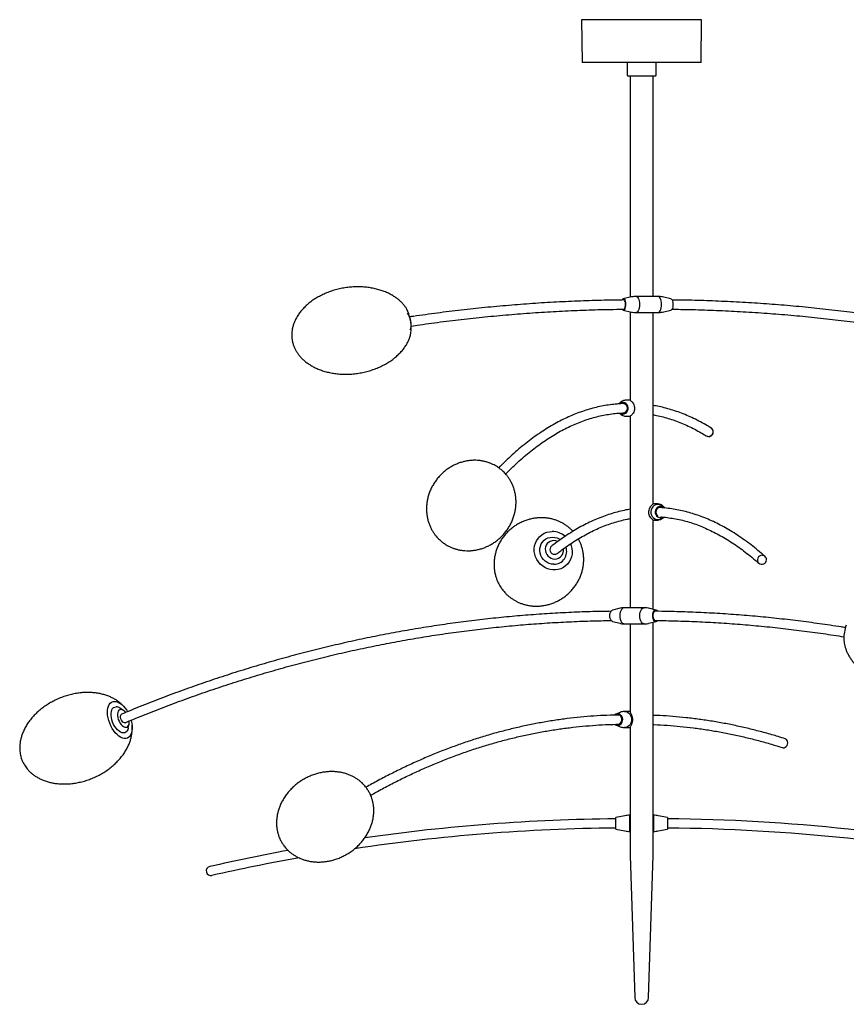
# Model space of a CAD drawing. Header units: millimetres. Extents: x 673 to 1803, y 1436 to 3567.
# Tile 2 of 3: x 673 to 1389, y 2713 to 3567. Entities that reach past the tile are written whole.
import ezdxf

# ---------------------------------------------------------------- set-up
doc = ezdxf.new("R2010")
doc.units = ezdxf.units.MM
doc.header["$LTSCALE"] = 20

msp = doc.modelspace()

# ---------------------------------------------------------------- linework, layer by layer
at = {"color": 7, "linetype": 'Continuous', "lineweight": 25}
for p, q in [((1160.11, 3566.9), (1160.43, 3530.1)), ((1212.11, 3566.9), (1160.11, 3566.9)), ((1264.11, 3566.9), (1212.11, 3566.9)), ((1263.79, 3530.1), (1264.11, 3566.9)), ((1212.11, 3529.9), (1160.63, 3529.9)), ((1200.11, 3529.9), (1199.61, 3529.4)), ((1199.61, 3529.4), (1199.61, 3518.9)), ((1263.59, 3529.9), (1212.11, 3529.9)), ((1224.61, 3529.4), (1224.11, 3529.9)), ((1224.61, 3518.9), (1224.61, 3529.4)), ((1199.61, 3518.9), (1200.61, 3517.9)), ((1223.61, 3517.9), (1224.61, 3518.9)), ((1212.11, 3517.9), (1200.61, 3517.9)), ((1202.11, 3517.9), (1202.11, 3326.2)), ((1223.61, 3517.9), (1212.11, 3517.9)), ((1222.11, 3326.9), (1222.11, 3517.9)), ((1203.41, 3326.48), (1196.17, 3324.88)), ((1226.3, 3326.9), (1207.23, 3326.9)), ((1237.35, 3324.88), (1230.11, 3326.48)), ((1196.17, 3314.92), (1203.41, 3313.32)), ((1202.11, 3313.61), (1202.11, 3236.81)), ((1230.11, 3313.32), (1237.35, 3314.92)), ((1207.23, 3312.9), (1226.3, 3312.9)), ((1222.11, 3146.79), (1222.11, 3312.9)), ((1202.11, 3236.9), (1198.76, 3236.9)), ((1192.98, 3234.3), (1192.4, 3233.62)), ((1192.86, 3225.65), (1192.98, 3225.5)), ((1198.76, 3222.9), (1202.11, 3222.9)), ((1202.11, 3223.01), (1202.11, 3056.9)), ((1225.46, 3146.9), (1222.11, 3146.9)), ((1232.03, 3143.38), (1231.24, 3144.3)), ((1222.11, 3055.47), (1222.11, 3133.02)), ((1222.11, 3132.9), (1225.46, 3132.9)), ((1193.44, 3056.45), (1186.97, 3054.85)), ((1214.42, 3056.9), (1197.19, 3056.9)), ((1224.64, 3054.85), (1218.16, 3056.45)), ((1186.97, 3044.95), (1193.44, 3043.35)), ((1197.19, 3042.9), (1214.42, 3042.9)), ((1202.11, 3042.9), (1202.11, 2966.5)), ((1218.16, 3043.35), (1224.64, 3044.95)), ((1222.11, 2841.9), (1222.11, 3044.33)), ((1224.23, 3045.7), (1224.49, 3045.72)), ((762.99, 2967.82), (759.92, 2969.81)), ((1193.38, 2966.1), (1189.84, 2964.59)), ((1202.11, 2966.9), (1197.33, 2966.9)), ((764.46, 2957.18), (764.47, 2957.19)), ((767.17, 2952.47), (767.91, 2956.04)), ((1189.84, 2955.21), (1193.38, 2953.7)), ((1197.33, 2952.9), (1202.11, 2952.9)), ((1202.11, 2953.3), (1202.11, 2841.9)), ((1197.67, 2876.51), (1189.61, 2874.9)), ((1189.61, 2864.9), (1189.61, 2874.9)), ((1202.11, 2876.9), (1201.59, 2876.9)), ((1201.59, 2876.9), (1201.59, 2862.9)), ((1222.63, 2876.9), (1222.11, 2876.9)), ((1222.63, 2862.9), (1222.63, 2876.9)), ((1234.61, 2874.9), (1226.55, 2876.51)), ((1234.61, 2874.9), (1234.61, 2864.9)), ((1189.61, 2864.9), (1197.67, 2863.29)), ((1201.59, 2862.9), (1202.11, 2862.9)), ((1222.11, 2862.9), (1222.63, 2862.9)), ((1226.55, 2863.29), (1234.61, 2864.9)), ((1202.11, 2841.9), (1206.11, 2718.9)), ((1218.11, 2718.9), (1222.11, 2841.9))]:
    msp.add_line(p, q, dxfattribs=at)
at = {"color": 7, "linetype": 'Continuous', "lineweight": 25, "flags": 128}
for points in [[(1196.37, 3314.9), (1196.94, 3315.09), (1197.47, 3315.63), (1197.91, 3316.49), (1198.25, 3317.6), (1198.44, 3318.88), (1198.48, 3320.24), (1198.36, 3321.58), (1198.1, 3322.78), (1197.7, 3323.78), (1197.21, 3324.49), (1196.66, 3324.85), (1196.08, 3324.85), (1195.53, 3324.49), (1195.08, 3323.85)], [(1196.37, 3324.1), (1195.85, 3323.91), (1195.71, 3323.8)], [(1196.37, 3315.7), (1196.63, 3315.75), (1197.14, 3316.12), (1197.58, 3316.82), (1197.91, 3317.8), (1198.1, 3318.97), (1198.14, 3320.21), (1198.02, 3321.44), (1197.76, 3322.52), (1197.37, 3323.37), (1196.89, 3323.91), (1196.37, 3324.1), (1196.37, 3324.1)], [(1207.23, 3326.9), (1207.89, 3326.73), (1208.51, 3326.21), (1209.07, 3325.37), (1209.54, 3324.27), (1209.89, 3322.94), (1210.11, 3321.46), (1210.19, 3319.9), (1210.11, 3318.34), (1209.89, 3316.86), (1209.54, 3315.54), (1209.07, 3314.43), (1208.51, 3313.59), (1207.89, 3313.08), (1207.23, 3312.9)], [(1226.3, 3312.9), (1226.95, 3313.08), (1227.58, 3313.59), (1228.14, 3314.43), (1228.61, 3315.54), (1228.96, 3316.86), (1229.18, 3318.34), (1229.25, 3319.9), (1229.18, 3321.46), (1228.96, 3322.94), (1228.61, 3324.27), (1228.14, 3325.37), (1227.58, 3326.21), (1226.95, 3326.73), (1226.3, 3326.9)], [(1237.35, 3324.88), (1237.44, 3324.85), (1238, 3324.49), (1238.49, 3323.78), (1238.88, 3322.78), (1239.14, 3321.58), (1239.26, 3320.24), (1239.22, 3318.88), (1239.03, 3317.6), (1238.7, 3316.49), (1238.25, 3315.63), (1237.72, 3315.09), (1237.35, 3314.92)], [(1011.31, 3291.64), (1011.78, 3293.33), (1012.14, 3295.33), (1012.34, 3297.51), (1012.39, 3299.84), (1012.27, 3302.26), (1012, 3304.71), (1011.57, 3307.16), (1011, 3309.53), (1010.31, 3311.8), (1009.49, 3313.89), (1008.58, 3315.78), (1007.59, 3317.42), (1007.22, 3317.94)], [(1008.87, 3312.1), (1008.95, 3312.03), (1009.68, 3311.18), (1010.36, 3310.05), (1010.96, 3308.69), (1011.44, 3307.15), (1011.8, 3305.5), (1012.02, 3303.81), (1012.08, 3302.16), (1011.98, 3300.62), (1011.73, 3299.25), (1011.34, 3298.12), (1011.1, 3297.66)], [(1195.66, 3224.9), (1196.97, 3225.09), (1198.17, 3225.63), (1199.19, 3226.49), (1199.95, 3227.6), (1200.39, 3228.88), (1200.48, 3230.24), (1200.21, 3231.58), (1199.61, 3232.78), (1198.71, 3233.78), (1197.59, 3234.49), (1196.32, 3234.85), (1195.01, 3234.85), (1193.74, 3234.49), (1192.62, 3233.78), (1192.53, 3233.71)], [(1193.23, 3225.58), (1194.36, 3225.09), (1195.66, 3224.9)], [(1231.24, 3144.3), (1231.12, 3144.44), (1229.99, 3145.42), (1228.66, 3146.11), (1227.22, 3146.47), (1225.73, 3146.47), (1224.29, 3146.11), (1222.97, 3145.42), (1221.83, 3144.44), (1220.95, 3143.21), (1220.36, 3141.8), (1220.1, 3140.29), (1220.19, 3138.75), (1220.61, 3137.28), (1221.35, 3135.95), (1222.37, 3134.84), (1223.61, 3133.99), (1225, 3133.47), (1226.48, 3133.29), (1226.48, 3133.29)], [(1232.17, 3143.23), (1231.61, 3143.78), (1230.49, 3144.49), (1229.22, 3144.85), (1227.9, 3144.85), (1226.64, 3144.49), (1225.51, 3143.78), (1224.62, 3142.78), (1224.01, 3141.58), (1223.74, 3140.24), (1223.83, 3138.88), (1224.27, 3137.6), (1225.03, 3136.49), (1226.05, 3135.63), (1227.26, 3135.09), (1228.56, 3134.9), (1228.56, 3134.9)], [(1230.55, 3143.56), (1229.76, 3143.91), (1228.56, 3144.1)], [(1228.56, 3134.9), (1229.86, 3135.09), (1230.7, 3135.42)], [(1150.48, 3112.27), (1151.12, 3110.53), (1151.68, 3108.14), (1151.9, 3105.71), (1151.76, 3103.29), (1151.28, 3100.94), (1150.46, 3098.7), (1149.32, 3096.62), (1147.88, 3094.75), (1146.18, 3093.13), (1144.25, 3091.79), (1142.14, 3090.75), (1139.88, 3090.05), (1137.52, 3089.7), (1135.13, 3089.7), (1132.74, 3090.05), (1130.4, 3090.75), (1128.18, 3091.79), (1126.11, 3093.13), (1124.24, 3094.75), (1122.61, 3096.62), (1121.25, 3098.7), (1120.2, 3100.94), (1119.47, 3103.29), (1119.08, 3105.71), (1119.04, 3108.14), (1119.35, 3110.53), (1120, 3112.83), (1120.98, 3115), (1122.28, 3116.97), (1123.85, 3118.73), (1125.67, 3120.21), (1127.69, 3121.4), (1129.89, 3122.27), (1132.2, 3122.8), (1134.58, 3122.98), (1134.58, 3122.98)], [(1136.07, 3094.56), (1134.05, 3094.73), (1132.07, 3095.26), (1130.19, 3096.13), (1128.48, 3097.31), (1126.97, 3098.76), (1125.72, 3100.44), (1124.77, 3102.29), (1124.15, 3104.27), (1123.86, 3106.32), (1123.93, 3108.36), (1124.35, 3110.34), (1125.11, 3112.2), (1126.18, 3113.88), (1127.53, 3115.33), (1129.13, 3116.5), (1130.91, 3117.37), (1132.84, 3117.9), (1134.84, 3118.08), (1136.86, 3117.9), (1138.84, 3117.37), (1140.72, 3116.5), (1141.63, 3115.93)], [(1139.38, 3114.37), (1139.29, 3114.41), (1137.7, 3114.92), (1136.05, 3115.1), (1134.42, 3114.92), (1132.89, 3114.41), (1131.5, 3113.57), (1130.34, 3112.46), (1129.44, 3111.1), (1128.85, 3109.58), (1128.6, 3107.95), (1128.68, 3106.28), (1129.11, 3104.64), (1129.86, 3103.12), (1130.9, 3101.77), (1132.18, 3100.65), (1133.65, 3099.81), (1135.24, 3099.3), (1136.89, 3099.12), (1136.89, 3099.12)], [(1186.97, 3044.95), (1186.6, 3045.09), (1185.88, 3045.63), (1185.28, 3046.49), (1184.83, 3047.6), (1184.56, 3048.88), (1184.51, 3050.24), (1184.67, 3051.58), (1185.03, 3052.78), (1185.56, 3053.78), (1186.23, 3054.49), (1186.97, 3054.85)], [(1197.19, 3056.9), (1196.29, 3056.73), (1195.44, 3056.21), (1194.68, 3055.37), (1194.05, 3054.27), (1193.57, 3052.94), (1193.27, 3051.46), (1193.17, 3049.9), (1193.27, 3048.34), (1193.57, 3046.86), (1194.05, 3045.54), (1194.68, 3044.43), (1195.44, 3043.59), (1196.29, 3043.08), (1197.19, 3042.9), (1197.19, 3042.9)], [(1214.42, 3042.9), (1213.53, 3043.08), (1212.68, 3043.59), (1211.92, 3044.43), (1211.28, 3045.54), (1210.8, 3046.86), (1210.51, 3048.34), (1210.41, 3049.9), (1210.51, 3051.46), (1210.8, 3052.94), (1211.28, 3054.27), (1211.92, 3055.37), (1212.68, 3056.21), (1213.53, 3056.73), (1214.42, 3056.9)], [(1226.03, 3053.8), (1225.38, 3054.49), (1224.62, 3054.85), (1223.84, 3054.85), (1223.09, 3054.49), (1222.42, 3053.78), (1221.89, 3052.78), (1221.53, 3051.58), (1221.37, 3050.24), (1221.43, 3048.88), (1221.69, 3047.6), (1222.14, 3046.49), (1222.74, 3045.63), (1223.46, 3045.09), (1224.23, 3044.9), (1224.23, 3044.9)], [(1225.13, 3053.8), (1224.59, 3054.05), (1223.88, 3054.05), (1223.19, 3053.69), (1222.6, 3052.98), (1222.15, 3052), (1221.89, 3050.84), (1221.83, 3049.59), (1221.99, 3048.37), (1222.35, 3047.28), (1222.88, 3046.43), (1223.52, 3045.89), (1224.23, 3045.7), (1224.23, 3045.7)], [(769.64, 2959.28), (769.72, 2958.99), (770.22, 2956.65), (770.5, 2954.38), (770.55, 2952.22), (770.37, 2950.22), (769.96, 2948.41), (769.34, 2946.85), (768.52, 2945.55), (767.51, 2944.55), (766.34, 2943.88), (765.02, 2943.53), (763.6, 2943.53), (762.1, 2943.88), (760.54, 2944.55), (758.97, 2945.55), (757.42, 2946.85), (755.92, 2948.41), (754.51, 2950.22), (753.2, 2952.22), (752.04, 2954.38), (751.04, 2956.65), (750.23, 2958.99), (749.63, 2961.33), (749.24, 2963.64), (749.07, 2965.86), (749.14, 2967.95), (749.43, 2969.86), (749.94, 2971.55), (750.67, 2972.99), (751.59, 2974.14), (752.68, 2974.98), (753.93, 2975.49), (755.3, 2975.66), (755.3, 2975.66)], [(755.3, 2975.66), (756.77, 2975.49), (758.3, 2974.98), (759.86, 2974.14), (761.43, 2972.99), (762.96, 2971.55), (764.42, 2969.86), (765.78, 2967.95), (766.54, 2966.73)], [(767.17, 2952.47), (767.13, 2952.28), (766.68, 2950.88), (766.01, 2949.74), (765.16, 2948.91), (764.14, 2948.39), (763, 2948.22), (761.75, 2948.39), (760.45, 2948.91), (759.13, 2949.74), (757.83, 2950.88), (756.59, 2952.28), (755.44, 2953.9), (754.43, 2955.69), (753.59, 2957.6), (752.93, 2959.57), (752.48, 2961.55), (752.25, 2963.46), (752.26, 2965.25), (752.49, 2966.87), (752.95, 2968.27), (753.61, 2969.41), (754.46, 2970.24), (755.48, 2970.75), (756.63, 2970.93), (756.63, 2970.93)], [(760.75, 2968.58), (759.82, 2968.41), (759.03, 2967.91), (758.41, 2967.11), (757.99, 2966.03), (757.78, 2964.73), (757.8, 2963.25), (758.04, 2961.68), (758.49, 2960.06), (759.13, 2958.49), (759.94, 2957.02), (760.89, 2955.71), (761.91, 2954.63), (762.99, 2953.83), (764.06, 2953.33), (765.08, 2953.16), (766, 2953.33), (766.79, 2953.83), (767.41, 2954.63), (767.83, 2955.71), (768.04, 2957.02), (768.03, 2958.49), (768.01, 2958.64)], [(764.45, 2957.18), (763.97, 2957.09), (763.25, 2957.25), (762.5, 2957.74), (761.78, 2958.51), (761.16, 2959.49), (760.7, 2960.59), (760.44, 2961.71), (760.39, 2962.76), (760.57, 2963.64), (760.96, 2964.28), (761.37, 2964.56)], [(1191.34, 2954.9), (1192.5, 2955.09), (1193.59, 2955.63), (1194.5, 2956.49), (1195.18, 2957.6), (1195.58, 2958.88), (1195.66, 2960.24), (1195.42, 2961.58), (1194.87, 2962.78), (1194.07, 2963.78), (1193.06, 2964.49), (1191.93, 2964.85), (1190.75, 2964.85), (1189.61, 2964.49), (1188.62, 2963.8)], [(1190.88, 2955.73), (1191.34, 2955.7), (1192.41, 2955.89), (1193.39, 2956.43), (1194.18, 2957.28), (1194.72, 2958.37), (1194.96, 2959.59), (1194.88, 2960.84), (1194.49, 2962), (1193.81, 2962.98), (1192.91, 2963.69), (1191.88, 2964.05), (1190.79, 2964.05), (1190.02, 2963.82)], [(1197.33, 2966.9), (1198.68, 2966.73), (1199.96, 2966.21), (1201.11, 2965.37), (1202.07, 2964.27), (1202.79, 2962.94), (1203.24, 2961.46), (1203.39, 2959.9), (1203.24, 2958.34), (1202.79, 2956.86), (1202.07, 2955.54), (1201.11, 2954.43), (1199.96, 2953.59), (1198.68, 2953.08), (1197.33, 2952.9)], [(1334.08, 2935.57), (1334.47, 2935.47), (1335.5, 2935.47), (1336.52, 2935.82), (1337.42, 2936.48), (1338.14, 2937.4), (1338.6, 2938.5), (1338.77, 2939.68), (1338.64, 2940.82), (1338.2, 2941.84), (1337.51, 2942.64), (1336.62, 2943.15), (1336.51, 2943.19)]]:
    msp.add_lwpolyline(points, dxfattribs=at)
at = {"color": 7, "linetype": 'Continuous', "lineweight": 25}
for centre, radius, start, end in [((1160.63, 3530.1), 0.2, 180.5, 270), ((1263.59, 3530.1), 0.2, 270, 359.5), ((1196.64, 3316.51), 1.64, 209.84627, 260.37712), ((1195.61, 3229.88), 4.17, 265.04486, 112.24162), ((1270.06, 3209.45), 4, 240.44736, 56.35881), ((1270.18, 3209.38), 4, 1.06221, 58.40366), ((1270.18, 3209.38), 4, 238.40366, 1.06221), ((1228.7, 3139.88), 4.22, 91.94532, 234.35516), ((1226.45, 3139.59), 6.3, 270.24889, 319.53117), ((1134.46, 3105.85), 17.13, 49.10176, 89.60305), ((1136.63, 3107.21), 4.02, 130.59582, 270.70259), ((1135.99, 3105.68), 11.13, 270.39516, 20.18313), ((1136.69, 3106.83), 3.64, 269.69622, 307.84129), ((1136.88, 3106.62), 7.5, 270.09021, 9.86994), ((1316.45, 3098.35), 4.03, 89.167, 225.55517), ((1316.53, 3098.75), 3.62, 48.72733, 90.39642), ((1316.27, 3098.48), 4, 0.0719, 48.57293), ((1316.27, 3098.48), 4, 228.57293, 0.0719), ((1224.07, 3047.13), 2.23, 274.17118, 319.76761), ((1416.3, 3030.85), 28.94, 157.94834, 182.49325), ((756.32, 2964.6), 6.33, 55.2751, 87.18408), ((760.01, 2962.66), 5.96, 35.1416, 82.85338), ((1191.38, 2958.86), 3.96, 234.08069, 269.43818), ((1206.11, 1219.9), 1654, 90.57158, 98.13465), ((1201.59, 2856.9), 20, 90, 101.30993), ((1222.63, 2856.9), 20, 78.69007, 90), ((1218.11, 1219.9), 1654, 78.55821, 89.42842), ((1206.11, 1219.9), 1646, 90.57436, 98.48802), ((1201.59, 2882.9), 20, 258.69007, 270), ((1222.63, 2882.9), 20, 270, 281.30993), ((1218.11, 1219.9), 1646, 78.55821, 89.42564), ((1206.11, 1219.9), 1654, 100.46295, 102.86551), ((1206.11, 1219.9), 1646, 100.17615, 102.86551), ((838.72, 2828.48), 4, 102.86551, 282.86551), ((1212.11, 2718.9), 6, 180, 0)]:
    msp.add_arc(centre, radius, start, end, dxfattribs=at)
for points, knots in [([(1007.25, 3317.9), (1006.67, 3318.65), (1005.45, 3320.2), (1003.32, 3322.37), (1000.88, 3324.49), (998.12, 3326.49), (995.07, 3328.34), (991.73, 3330.03), (988.12, 3331.52), (984.25, 3332.79), (980.15, 3333.82), (975.84, 3334.59), (971.37, 3335.07), (966.76, 3335.26), (962.07, 3335.14), (957.34, 3334.71), (952.61, 3333.97), (947.94, 3332.92), (943.38, 3331.57), (938.99, 3329.94), (934.79, 3328.05), (930.84, 3325.93), (927.17, 3323.59), (923.79, 3321.07), (920.73, 3318.39), (918.01, 3315.58), (915.63, 3312.66), (913.66, 3309.74), (912.08, 3306.88), (910.85, 3304.1), (909.92, 3301.33), (909.27, 3298.61), (908.93, 3296.13), (908.82, 3294), (908.84, 3291.78), (909.03, 3290.26), (909.15, 3289.31)], [0, 0, 0, 0, 0.021855, 0.045525, 0.070552, 0.096938, 0.124696, 0.153834, 0.184342, 0.216185, 0.249301, 0.283593, 0.318931, 0.355156, 0.392079, 0.429487, 0.467153, 0.504833, 0.542211, 0.579059, 0.615166, 0.650353, 0.684471, 0.717413, 0.749114, 0.77956, 0.808786, 0.836893, 0.861257, 0.884653, 0.907152, 0.92876, 0.949143, 0.964772, 0.977861, 1, 1, 1, 1]), ([(1196.97, 3323.8), (1191.2, 3323.73), (1178.54, 3323.57), (1158.97, 3322.94), (1138.26, 3321.99), (1117.57, 3320.72), (1096.9, 3319.13), (1076.25, 3317.23), (1055.63, 3315.01), (1035.03, 3312.48), (1020.18, 3310.44), (1012.19, 3309.25), (1011.05, 3309.08)], [0, 0, 0, 0, 0.092669, 0.203765, 0.314861, 0.425957, 0.537053, 0.648149, 0.759245, 0.870342, 0.981439, 1, 1, 1, 1]), ([(1207.23, 3326.87), (1206.63, 3326.87), (1205.34, 3326.86), (1204.08, 3326.61), (1203.41, 3326.47)], [0, 0, 0, 0, 0.467763, 1, 1, 1, 1]), ([(1230.12, 3326.45), (1229.85, 3326.52), (1228.79, 3326.78), (1227.5, 3326.92), (1226.49, 3326.88), (1226.29, 3326.87)], [0, 0, 0, 0, 0.216338, 0.849524, 1, 1, 1, 1]), ([(1708.19, 3234.61), (1704.74, 3235.91), (1694.76, 3239.65), (1678.16, 3245.62), (1658.38, 3252.43), (1638.51, 3258.92), (1618.57, 3265.12), (1598.54, 3271.01), (1578.45, 3276.59), (1558.29, 3281.87), (1538.06, 3286.84), (1517.77, 3291.5), (1497.43, 3295.85), (1477.03, 3299.89), (1456.59, 3303.62), (1436.1, 3307.04), (1415.57, 3310.14), (1395, 3312.93), (1374.4, 3315.41), (1353.77, 3317.57), (1333.12, 3319.42), (1312.44, 3320.95), (1291.75, 3322.18), (1271.05, 3323.07), (1253.27, 3323.61), (1242.39, 3323.72), (1238.43, 3323.77)], [0, 0, 0, 0, 0.022814, 0.066103, 0.109392, 0.15268, 0.195968, 0.239256, 0.282544, 0.325832, 0.369119, 0.412407, 0.455694, 0.498981, 0.542268, 0.585554, 0.628841, 0.672128, 0.715414, 0.7587, 0.801987, 0.845273, 0.888559, 0.931845, 0.975131, 1, 1, 1, 1]), ([(1012.3, 3301.17), (1014.82, 3301.54), (1024.16, 3302.93), (1040.35, 3305.1), (1060.89, 3307.56), (1081.46, 3309.7), (1102.05, 3311.53), (1122.67, 3313.04), (1143.3, 3314.24), (1163.94, 3315.11), (1181.66, 3315.64), (1192.49, 3315.74), (1196.44, 3315.78)], [0, 0, 0, 0, 0.0411807, 0.1530212, 0.2648625, 0.3767041, 0.4885459, 0.6003879, 0.71223, 0.8240723, 0.9359147, 1, 1, 1, 1]), ([(1238.29, 3315.78), (1243.43, 3315.71), (1255.46, 3315.55), (1274.37, 3314.94), (1295.01, 3313.99), (1315.64, 3312.72), (1336.25, 3311.13), (1356.84, 3309.23), (1377.4, 3307.02), (1397.94, 3304.49), (1418.44, 3301.64), (1438.9, 3298.49), (1459.32, 3295.02), (1479.69, 3291.24), (1500.02, 3287.14), (1520.29, 3282.74), (1540.5, 3278.03), (1560.66, 3273.01), (1580.75, 3267.68), (1600.77, 3262.04), (1620.71, 3256.1), (1640.58, 3249.86), (1660.37, 3243.31), (1680.08, 3236.46), (1695.06, 3231.01), (1703.47, 3227.84), (1705.36, 3227.13)], [0, 0, 0, 0, 0.032409, 0.075818, 0.119228, 0.162637, 0.206047, 0.249456, 0.292865, 0.336275, 0.379684, 0.423093, 0.466502, 0.509911, 0.55332, 0.596728, 0.640137, 0.683545, 0.726953, 0.770362, 0.813769, 0.857177, 0.900585, 0.943992, 0.987399, 1, 1, 1, 1]), ([(1203.41, 3313.35), (1203.68, 3313.28), (1204.73, 3313.02), (1206.03, 3312.88), (1207.03, 3312.92), (1207.23, 3312.93)], [0, 0, 0, 0, 0.214985, 0.849674, 1, 1, 1, 1]), ([(1226.3, 3312.93), (1226.9, 3312.93), (1228.19, 3312.94), (1229.45, 3313.2), (1230.12, 3313.34)], [0, 0, 0, 0, 0.466176, 1, 1, 1, 1]), ([(909.15, 3289.31), (909.33, 3288.32), (909.59, 3286.93), (910.19, 3284.91), (910.83, 3283.16), (911.78, 3281.08), (912.99, 3278.9), (914.5, 3276.66), (916.33, 3274.43), (918.46, 3272.23), (920.91, 3270.11), (923.66, 3268.11), (926.72, 3266.26), (930.05, 3264.57), (933.67, 3263.08), (937.54, 3261.81), (941.64, 3260.78), (945.94, 3260.01), (950.42, 3259.53), (955.02, 3259.34), (959.72, 3259.46), (964.45, 3259.89), (969.18, 3260.63), (973.85, 3261.68), (978.4, 3263.03), (982.8, 3264.66), (986.99, 3266.55), (990.94, 3268.67), (994.62, 3271.01), (998, 3273.53), (1001.05, 3276.21), (1003.78, 3279.02), (1006.16, 3281.94), (1008.13, 3284.86), (1009.7, 3287.73), (1010.74, 3289.98), (1011.18, 3291.34), (1011.31, 3291.74)], [0, 0, 0, 0, 0.022974, 0.032455, 0.048525, 0.06584, 0.085066, 0.105876, 0.128147, 0.1518, 0.17681, 0.203177, 0.230916, 0.260034, 0.29052, 0.322342, 0.355435, 0.389702, 0.425016, 0.461216, 0.498113, 0.535495, 0.573135, 0.610789, 0.648141, 0.684963, 0.721045, 0.756207, 0.790301, 0.82322, 0.8549, 0.885324, 0.91453, 0.942617, 0.966964, 0.990344, 1, 1, 1, 1]), ([(1198.8, 3236.89), (1198.77, 3236.9), (1198.23, 3236.95), (1197.16, 3236.77), (1195.68, 3236.33), (1194.37, 3235.59), (1193.46, 3234.88), (1193.07, 3234.37), (1192.99, 3234.26)], [0, 0, 0, 0, 0.010386, 0.251423, 0.487543, 0.71657, 0.937063, 1, 1, 1, 1]), ([(1202.15, 3236.81), (1202.15, 3236.8), (1202.13, 3236.76), (1202.42, 3236.58), (1203.01, 3236.16), (1203.98, 3235.29), (1205.05, 3233.76), (1205.78, 3231.83), (1206.01, 3229.7), (1205.68, 3227.56), (1204.85, 3225.68), (1203.79, 3224.31), (1202.83, 3223.48), (1202.18, 3223.09), (1202.19, 3223.03), (1202.2, 3223.01)], [0, 0, 0, 0, 0.0387624, 0.1025486, 0.1687629, 0.255845, 0.3432154, 0.424431, 0.5071303, 0.5923385, 0.6773429, 0.7595156, 0.8409927, 0.9308583, 1, 1, 1, 1]), ([(1194.08, 3233.76), (1192.95, 3233.7), (1189.82, 3233.48), (1184.69, 3232.94), (1178.68, 3231.98), (1172.68, 3230.71), (1166.68, 3229.12), (1160.69, 3227.21), (1154.7, 3224.99), (1148.72, 3222.45), (1142.75, 3219.59), (1136.79, 3216.42), (1130.84, 3212.93), (1124.91, 3209.13), (1118.99, 3205.01), (1113.09, 3200.58), (1107.2, 3195.83), (1101.34, 3190.77), (1095.5, 3185.39), (1091.14, 3181.19), (1088.74, 3178.7), (1088.26, 3178.21)], [0.0264505, 0.0264505, 0.0264505, 0.0264505, 0.0568671, 0.1110324, 0.1652244, 0.2194611, 0.2737581, 0.3281277, 0.3825787, 0.4371162, 0.4917416, 0.5464534, 0.6012473, 0.6561173, 0.7110559, 0.7660549, 0.821106, 0.8762009, 0.9313318, 0.9864917, 1, 1, 1, 1]), ([(1272.28, 3212.79), (1271.23, 3213.42), (1268.2, 3215.26), (1263.17, 3218.06), (1257.19, 3221.09), (1251.19, 3223.79), (1245.19, 3226.17), (1239.18, 3228.24), (1233.17, 3229.98), (1227.48, 3231.35), (1223.79, 3232), (1222.11, 3232.29)], [0, 0, 0, 0, 0.063453, 0.183553, 0.30352, 0.423312, 0.542919, 0.662332, 0.781552, 0.900586, 1, 1, 1, 1]), ([(1094.21, 3172.86), (1094.39, 3173.05), (1096.45, 3175.19), (1100.39, 3178.99), (1106.03, 3184.24), (1111.69, 3189.15), (1117.36, 3193.76), (1123.05, 3198.06), (1128.74, 3202.06), (1134.44, 3205.75), (1140.16, 3209.13), (1145.88, 3212.21), (1151.61, 3214.97), (1157.35, 3217.43), (1163.1, 3219.58), (1168.86, 3221.42), (1174.63, 3222.95), (1180.41, 3224.16), (1186.19, 3225.06), (1191.05, 3225.58), (1193.97, 3225.72), (1194.97, 3225.76), (1195.5, 3225.78), (1196.02, 3225.8), (1196.55, 3225.81)], [0, 0, 0, 0, 0.005471, 0.061183, 0.116908, 0.172652, 0.22842, 0.284219, 0.340057, 0.395943, 0.451885, 0.507894, 0.563979, 0.62015, 0.676413, 0.732774, 0.789235, 0.845794, 0.902445, 0.959174, 0.988521, 0.988521, 0.988521, 1.003996, 1.003996, 1.003996, 1.003996]), ([(1193, 3225.52), (1193.27, 3225.22), (1193.9, 3224.53), (1195.13, 3223.74), (1196.59, 3223.15), (1197.84, 3222.92), (1198.57, 3222.91), (1198.76, 3222.9)], [0, 0, 0, 0, 0.18232, 0.419307, 0.662556, 0.907961, 1, 1, 1, 1]), ([(1222.11, 3224.17), (1222.55, 3224.09), (1224.93, 3223.72), (1229.23, 3222.72), (1235.01, 3221.16), (1240.79, 3219.26), (1246.56, 3217.05), (1252.32, 3214.54), (1258.07, 3211.7), (1263.32, 3208.85), (1266.66, 3206.83), (1268.09, 3205.97)], [0, 0, 0, 0, 0.0288095, 0.1548563, 0.2807239, 0.4063864, 0.5318297, 0.6570506, 0.782055, 0.9068559, 1, 1, 1, 1]), ([(1090.91, 3176.13), (1090.04, 3176.85), (1088.83, 3177.84), (1086.91, 3179.14), (1085.21, 3180.17), (1083.11, 3181.27), (1080.8, 3182.27), (1078.29, 3183.15), (1075.61, 3183.87), (1072.78, 3184.4), (1069.82, 3184.72), (1066.76, 3184.79), (1063.63, 3184.62), (1060.44, 3184.18), (1057.22, 3183.46), (1054.01, 3182.46), (1050.82, 3181.18), (1047.7, 3179.61), (1044.68, 3177.75), (1041.77, 3175.62), (1039.03, 3173.23), (1036.46, 3170.59), (1034.11, 3167.72), (1032, 3164.65), (1030.16, 3161.39), (1028.6, 3157.98), (1027.35, 3154.45), (1026.42, 3150.82), (1025.84, 3147.26), (1025.59, 3143.82), (1025.62, 3140.55), (1025.92, 3137.33), (1026.49, 3134.2), (1027.29, 3131.16), (1028.34, 3128.26), (1029.6, 3125.52), (1031.03, 3122.98), (1032.52, 3120.76), (1033.94, 3118.95), (1035.34, 3117.38), (1036.63, 3116.07), (1037.55, 3115.25), (1037.93, 3114.91)], [0, 0, 0, 0, 0.026644, 0.037318, 0.055126, 0.073731, 0.093862, 0.115112, 0.137354, 0.160495, 0.184477, 0.209267, 0.234837, 0.261163, 0.288221, 0.31598, 0.344399, 0.373431, 0.403018, 0.433094, 0.463584, 0.494407, 0.525479, 0.556705, 0.587981, 0.619233, 0.650395, 0.681423, 0.712291, 0.739535, 0.766305, 0.792585, 0.818369, 0.843651, 0.868412, 0.892589, 0.915992, 0.937977, 0.956272, 0.970824, 0.987929, 1, 1, 1, 1]), ([(1037.93, 3114.91), (1038.8, 3114.2), (1040.02, 3113.2), (1041.94, 3111.91), (1043.63, 3110.88), (1045.74, 3109.78), (1048.04, 3108.78), (1050.55, 3107.89), (1053.23, 3107.17), (1056.06, 3106.64), (1059.02, 3106.33), (1062.08, 3106.25), (1065.22, 3106.43), (1068.41, 3106.87), (1071.62, 3107.59), (1074.84, 3108.59), (1078.02, 3109.87), (1081.14, 3111.44), (1084.17, 3113.3), (1087.07, 3115.42), (1089.82, 3117.82), (1092.38, 3120.46), (1094.73, 3123.32), (1096.84, 3126.4), (1098.68, 3129.66), (1100.24, 3133.07), (1101.49, 3136.6), (1102.42, 3140.23), (1103, 3143.79), (1103.25, 3147.22), (1103.22, 3150.5), (1102.92, 3153.72), (1102.36, 3156.85), (1101.55, 3159.88), (1100.51, 3162.79), (1099.25, 3165.53), (1097.82, 3168.07), (1096.32, 3170.28), (1094.9, 3172.1), (1093.51, 3173.67), (1092.21, 3174.98), (1091.29, 3175.8), (1090.91, 3176.13)], [0, 0, 0, 0, 0.026644, 0.037318, 0.055126, 0.073731, 0.093862, 0.115112, 0.137354, 0.160495, 0.184477, 0.209267, 0.234837, 0.261163, 0.288221, 0.31598, 0.344399, 0.373431, 0.403018, 0.433094, 0.463584, 0.494407, 0.525479, 0.556705, 0.587981, 0.619233, 0.650395, 0.681423, 0.712291, 0.739535, 0.766305, 0.792585, 0.818369, 0.843651, 0.868412, 0.892589, 0.915992, 0.937977, 0.956272, 0.970824, 0.987929, 1, 1, 1, 1]), ([(1221.99, 3133.02), (1221.99, 3133.06), (1221.99, 3133.13), (1221.11, 3133.69), (1220, 3134.8), (1218.99, 3136.42), (1218.35, 3138.4), (1218.24, 3140.55), (1218.69, 3142.66), (1219.59, 3144.44), (1220.66, 3145.7), (1221.56, 3146.44), (1222.11, 3146.74), (1222.04, 3146.78), (1222.01, 3146.79)], [0, 0, 0, 0, 0.0893796, 0.1894642, 0.2745304, 0.3597936, 0.440877, 0.5242648, 0.609739, 0.6943625, 0.7760059, 0.8583639, 0.9513489, 1, 1, 1, 1]), ([(1231.23, 3144.28), (1230.96, 3144.58), (1230.33, 3145.27), (1229.09, 3146.06), (1227.63, 3146.65), (1226.39, 3146.88), (1225.66, 3146.9), (1225.46, 3146.9)], [0, 0, 0, 0, 0.1823196, 0.4193073, 0.6625559, 0.9079613, 1, 1, 1, 1]), ([(1318.92, 3101.48), (1317.89, 3102.38), (1314.91, 3104.98), (1309.95, 3109.06), (1304.05, 3113.6), (1298.12, 3117.83), (1292.18, 3121.75), (1286.22, 3125.35), (1280.25, 3128.63), (1274.26, 3131.59), (1268.27, 3134.24), (1262.26, 3136.56), (1256.25, 3138.57), (1250.24, 3140.26), (1244.22, 3141.64), (1238.2, 3142.68), (1232.43, 3143.41), (1228.66, 3143.64), (1226.9, 3143.74)], [0, 0, 0, 0, 0.0344, 0.099813, 0.165192, 0.230523, 0.295795, 0.360999, 0.426123, 0.49116, 0.556101, 0.62094, 0.685675, 0.750304, 0.814835, 0.879274, 0.943637, 1, 1, 1, 1]), ([(1152.48, 3123.11), (1152.33, 3123.28), (1151.89, 3123.81), (1150.85, 3124.82), (1149.38, 3126.18), (1147.49, 3127.68), (1145.4, 3129.13), (1143.09, 3130.5), (1140.58, 3131.73), (1137.89, 3132.81), (1135.04, 3133.69), (1132.05, 3134.36), (1128.94, 3134.79), (1125.74, 3134.97), (1122.47, 3134.89), (1119.16, 3134.52), (1115.83, 3133.87), (1112.51, 3132.93), (1109.25, 3131.7), (1106.05, 3130.18), (1102.97, 3128.37), (1100.02, 3126.28), (1097.24, 3123.93), (1094.67, 3121.33), (1092.32, 3118.5), (1090.22, 3115.46), (1088.4, 3112.24), (1086.93, 3108.98), (1085.79, 3105.73), (1084.97, 3102.54), (1084.42, 3099.33), (1084.14, 3096.12), (1084.14, 3092.93), (1084.41, 3089.8), (1084.93, 3086.74), (1085.68, 3083.81), (1086.64, 3081.05), (1087.7, 3078.64), (1088.76, 3076.62), (1090.05, 3074.48), (1091.73, 3072.11), (1093.52, 3070.04), (1095.18, 3068.36), (1096.66, 3067), (1098.54, 3065.5), (1100.64, 3064.05), (1102.95, 3062.69), (1105.46, 3061.45), (1108.15, 3060.38), (1111, 3059.49), (1113.99, 3058.83), (1117.1, 3058.39), (1120.3, 3058.21), (1123.57, 3058.3), (1126.88, 3058.66), (1130.21, 3059.31), (1133.52, 3060.25), (1136.79, 3061.48), (1139.98, 3063.01), (1143.07, 3064.82), (1146.02, 3066.91), (1148.79, 3069.26), (1151.37, 3071.86), (1153.72, 3074.69), (1155.82, 3077.72), (1157.64, 3080.94), (1159.11, 3084.2), (1160.25, 3087.45), (1161.07, 3090.64), (1161.62, 3093.85), (1161.89, 3097.07), (1161.9, 3100.25), (1161.63, 3103.39), (1161.11, 3106.44), (1160.36, 3109.38), (1159.39, 3112.13), (1158.35, 3114.53), (1157.57, 3115.97), (1157.23, 3116.6)], [0, 0, 0, 0, 0.002886, 0.008577, 0.018069, 0.02797, 0.038662, 0.049924, 0.06168, 0.073875, 0.086474, 0.099452, 0.112792, 0.126478, 0.140497, 0.154832, 0.169464, 0.184371, 0.19953, 0.214911, 0.230483, 0.246214, 0.262069, 0.27801, 0.293998, 0.310004, 0.326006, 0.341989, 0.356276, 0.370374, 0.384271, 0.397963, 0.411442, 0.424702, 0.437724, 0.450463, 0.462786, 0.474248, 0.483417, 0.491285, 0.505384, 0.519664, 0.525355, 0.534847, 0.544748, 0.55544, 0.566702, 0.578458, 0.590653, 0.603252, 0.61623, 0.62957, 0.643256, 0.657275, 0.67161, 0.686242, 0.701149, 0.716308, 0.731688, 0.747261, 0.762992, 0.778847, 0.794788, 0.810776, 0.826782, 0.842784, 0.858767, 0.873054, 0.887151, 0.901049, 0.914741, 0.92822, 0.941479, 0.954502, 0.967241, 0.979564, 0.991026, 1, 1, 1, 1]), ([(1202.11, 3142.28), (1201.39, 3142.16), (1198.66, 3141.74), (1193.93, 3140.69), (1187.93, 3139.12), (1181.94, 3137.21), (1175.95, 3134.99), (1169.97, 3132.45), (1164, 3129.59), (1158.04, 3126.42), (1152.09, 3122.93), (1146.16, 3119.13), (1140.34, 3115.08), (1136.3, 3112.05), (1134.22, 3110.43), (1134.01, 3110.26)], [0, 0, 0, 0, 0.031531, 0.118497, 0.20556, 0.292739, 0.380049, 0.467498, 0.555088, 0.642816, 0.730676, 0.818657, 0.906749, 0.990381, 1, 1, 1, 1]), ([(1225.43, 3132.91), (1225.45, 3132.91), (1226, 3132.85), (1227.06, 3133.04), (1228.54, 3133.47), (1229.86, 3134.22), (1230.77, 3134.92), (1231.15, 3135.43), (1231.24, 3135.54)], [0, 0, 0, 0, 0.0103859, 0.2514226, 0.4875428, 0.7165699, 0.937063, 1, 1, 1, 1]), ([(1228.31, 3135.63), (1228.87, 3135.6), (1231.36, 3135.48), (1235.78, 3134.94), (1241.58, 3134), (1247.37, 3132.73), (1253.16, 3131.15), (1258.93, 3129.26), (1264.7, 3127.05), (1270.46, 3124.54), (1276.21, 3121.71), (1281.95, 3118.57), (1287.68, 3115.13), (1293.39, 3111.37), (1299.09, 3107.32), (1304.78, 3102.95), (1309.63, 3098.97), (1312.57, 3096.4), (1313.63, 3095.48)], [0, 0, 0, 0, 0.019586, 0.087558, 0.15548, 0.223326, 0.291075, 0.358714, 0.426235, 0.493636, 0.560921, 0.628096, 0.695171, 0.762157, 0.829065, 0.895907, 0.962694, 1, 1, 1, 1]), ([(1138.93, 3103.96), (1139.93, 3104.73), (1142.82, 3106.97), (1147.62, 3110.43), (1153.32, 3114.25), (1159.03, 3117.76), (1164.75, 3120.96), (1170.47, 3123.86), (1176.21, 3126.45), (1181.96, 3128.72), (1187.71, 3130.69), (1193.48, 3132.34), (1198.28, 3133.5), (1201.16, 3133.99), (1202.11, 3134.15)], [0, 0, 0, 0, 0.047491, 0.13773, 0.22802, 0.318395, 0.40887, 0.499463, 0.590187, 0.681056, 0.772081, 0.863267, 0.954614, 1, 1, 1, 1]), ([(1185.6, 3053.76), (1181.16, 3053.7), (1170.47, 3053.55), (1153.55, 3052.94), (1134.83, 3051.99), (1116.12, 3050.72), (1097.43, 3049.13), (1078.76, 3047.23), (1060.12, 3045.01), (1041.5, 3042.48), (1022.91, 3039.64), (1004.35, 3036.48), (985.83, 3033.01), (967.36, 3029.23), (948.92, 3025.14), (930.54, 3020.73), (912.21, 3016.02), (893.93, 3011), (875.71, 3005.67), (857.55, 3000.03), (839.46, 2994.09), (821.44, 2987.84), (803.49, 2981.3), (785.61, 2974.44), (771.59, 2968.81), (763.52, 2965.46), (761.37, 2964.56)], [0, 0, 0, 0, 0.030816, 0.07415, 0.117484, 0.160817, 0.204151, 0.247485, 0.290819, 0.334153, 0.377488, 0.420823, 0.464158, 0.507493, 0.550829, 0.594165, 0.637502, 0.680839, 0.724177, 0.767515, 0.810854, 0.854193, 0.897532, 0.940873, 0.984213, 1, 1, 1, 1]), ([(1197.18, 3056.86), (1196.78, 3056.87), (1195.65, 3056.88), (1194.38, 3056.71), (1193.55, 3056.46), (1193.42, 3056.42)], [0, 0, 0, 0, 0.315534, 0.889601, 1, 1, 1, 1]), ([(1218.17, 3056.42), (1218.03, 3056.46), (1217.17, 3056.72), (1215.9, 3056.89), (1214.77, 3056.87), (1214.42, 3056.86)], [0, 0, 0, 0, 0.112283, 0.722422, 1, 1, 1, 1]), ([(1388.78, 3039.56), (1387.49, 3039.77), (1380.02, 3040.99), (1366.33, 3043.01), (1347.7, 3045.49), (1329.05, 3047.64), (1310.38, 3049.48), (1291.68, 3051), (1272.97, 3052.21), (1254.25, 3053.09), (1237.74, 3053.63), (1227.47, 3053.75), (1223.44, 3053.79)], [0, 0, 0, 0, 0.023476, 0.13644, 0.249404, 0.362368, 0.47533, 0.588292, 0.701253, 0.814214, 0.927175, 1, 1, 1, 1]), ([(764.45, 2957.18), (767.55, 2958.47), (776.54, 2962.2), (791.48, 2968.14), (809.3, 2974.92), (827.2, 2981.4), (845.17, 2987.57), (863.21, 2993.44), (881.31, 2999), (899.47, 3004.25), (917.7, 3009.2), (935.97, 3013.83), (954.3, 3018.16), (972.68, 3022.18), (991.09, 3025.88), (1009.55, 3029.28), (1028.05, 3032.36), (1046.58, 3035.13), (1065.14, 3037.58), (1083.72, 3039.72), (1102.33, 3041.55), (1120.96, 3043.05), (1139.6, 3044.25), (1158.25, 3045.12), (1173.68, 3045.63), (1182.88, 3045.73), (1185.87, 3045.76)], [0, 0, 0, 0, 0.02284, 0.066303, 0.109767, 0.153232, 0.196697, 0.240163, 0.28363, 0.327097, 0.370564, 0.414032, 0.457501, 0.50097, 0.54444, 0.58791, 0.63138, 0.674851, 0.718322, 0.761793, 0.805265, 0.848737, 0.892209, 0.935681, 0.979153, 1, 1, 1, 1]), ([(1193.43, 3043.38), (1193.56, 3043.34), (1194.44, 3043.08), (1195.71, 3042.91), (1196.84, 3042.93), (1197.19, 3042.94)], [0, 0, 0, 0, 0.114986, 0.722868, 1, 1, 1, 1]), ([(1214.42, 3042.94), (1214.82, 3042.94), (1215.95, 3042.92), (1217.22, 3043.09), (1218.04, 3043.34), (1218.17, 3043.38)], [0, 0, 0, 0, 0.316725, 0.892683, 1, 1, 1, 1]), ([(1223.82, 3045.8), (1228.94, 3045.73), (1240.29, 3045.57), (1257.85, 3044.94), (1276.5, 3043.99), (1295.14, 3042.72), (1313.76, 3041.13), (1332.37, 3039.23), (1350.95, 3037.01), (1369.3, 3034.53), (1381.44, 3032.62), (1387.4, 3031.69)], [0, 0, 0, 0, 0.093678, 0.207439, 0.321201, 0.434962, 0.548722, 0.662483, 0.776243, 0.890002, 1, 1, 1, 1]), ([(1387.39, 3029.63), (1387.39, 3029.6), (1387.4, 3028.83), (1387.57, 3027.26), (1387.95, 3024.89), (1388.59, 3022.36), (1389.49, 3019.74), (1390.68, 3017.05), (1392.16, 3014.33), (1393.96, 3011.61), (1396.06, 3008.91), (1398.48, 3006.28), (1401.21, 3003.74), (1404.25, 3001.31), (1407.57, 2999.04), (1411.17, 2996.94), (1415.01, 2995.05), (1419.07, 2993.4), (1423.31, 2992), (1427.7, 2990.88), (1432.19, 2990.05), (1436.74, 2989.54), (1441.29, 2989.34), (1445.81, 2989.46), (1450.23, 2989.89), (1454.52, 2990.63), (1458.64, 2991.66), (1462.56, 2992.97), (1466.25, 2994.54), (1469.69, 2996.36), (1472.75, 2998.34), (1475.43, 3000.42), (1477.75, 3002.55), (1479.79, 3004.79), (1481.57, 3007.12), (1483.06, 3009.5), (1484.22, 3011.78), (1485.04, 3013.8), (1485.65, 3015.64), (1486.08, 3017.28), (1486.29, 3018.39), (1486.38, 3018.87)], [0, 0, 0, 0, 0.000796, 0.017002, 0.034889, 0.054179, 0.074806, 0.096729, 0.119934, 0.144421, 0.170194, 0.197253, 0.225584, 0.255156, 0.28591, 0.317765, 0.350608, 0.384301, 0.41868, 0.453561, 0.488744, 0.524018, 0.559112, 0.593808, 0.627917, 0.661276, 0.693751, 0.725242, 0.755693, 0.785096, 0.813495, 0.837994, 0.861528, 0.88415, 0.905903, 0.926756, 0.946382, 0.96259, 0.974966, 0.989245, 1, 1, 1, 1]), ([(763.97, 2970.41), (763.47, 2970.99), (762.39, 2972.23), (760.51, 2973.98), (758.33, 2975.72), (755.86, 2977.35), (753.13, 2978.85), (750.13, 2980.19), (746.88, 2981.32), (743.39, 2982.24), (739.69, 2982.91), (735.8, 2983.32), (731.74, 2983.44), (727.54, 2983.27), (723.25, 2982.78), (718.9, 2981.99), (714.53, 2980.88), (710.18, 2979.45), (705.91, 2977.72), (701.76, 2975.7), (697.77, 2973.41), (693.99, 2970.88), (690.46, 2968.13), (687.2, 2965.19), (684.25, 2962.1), (681.62, 2958.89), (679.33, 2955.58), (677.38, 2952.2), (675.84, 2948.89), (674.67, 2945.7), (673.84, 2942.65), (673.3, 2939.66), (673.04, 2936.74), (673.04, 2933.93), (673.28, 2931.37), (673.66, 2929.22), (674.13, 2927.34), (674.64, 2925.72), (675.06, 2924.67), (675.25, 2924.21)], [0, 0, 0, 0, 0.017338, 0.036972, 0.057982, 0.080321, 0.103971, 0.128931, 0.155206, 0.182796, 0.21169, 0.241852, 0.273227, 0.305727, 0.339239, 0.373619, 0.408698, 0.444286, 0.480176, 0.516151, 0.551929, 0.587287, 0.622031, 0.65599, 0.689026, 0.721038, 0.751965, 0.781796, 0.810573, 0.835461, 0.859356, 0.882318, 0.904394, 0.925565, 0.945523, 0.962044, 0.974573, 0.988985, 1, 1, 1, 1]), ([(1192.59, 2963.83), (1189.08, 2963.75), (1181.74, 2963.58), (1170.59, 2962.94), (1159.13, 2961.99), (1147.67, 2960.71), (1136.23, 2959.13), (1124.8, 2957.23), (1113.38, 2955.01), (1101.98, 2952.48), (1090.6, 2949.63), (1079.24, 2946.47), (1067.9, 2943), (1056.59, 2939.22), (1045.3, 2935.12), (1034.04, 2930.72), (1022.82, 2926), (1011.62, 2920.97), (1000.47, 2915.64), (989.35, 2909.99), (980.25, 2905.14), (974.87, 2902.07), (973.16, 2901.1)], [0, 0, 0, 0, 0.04736, 0.098908, 0.150458, 0.202009, 0.253565, 0.305124, 0.356689, 0.408259, 0.459836, 0.51142, 0.563013, 0.614613, 0.666222, 0.717839, 0.769465, 0.8211, 0.872744, 0.924397, 0.976058, 1, 1, 1, 1]), ([(1197.33, 2966.88), (1197.23, 2966.88), (1196.52, 2966.94), (1195.26, 2966.7), (1194.03, 2966.42), (1193.45, 2966.12), (1193.38, 2966.08)], [0, 0, 0, 0, 0.079183, 0.516904, 0.939196, 1, 1, 1, 1]), ([(1202.2, 2966.49), (1202.19, 2966.4), (1202.16, 2966.21), (1202.72, 2965.32), (1203.43, 2963.81), (1203.98, 2961.87), (1204.17, 2959.75), (1203.92, 2957.6), (1203.32, 2955.72), (1202.64, 2954.35), (1202.16, 2953.57), (1202.17, 2953.38), (1202.17, 2953.3)], [0, 0, 0, 0, 0.077482, 0.188212, 0.299328, 0.401919, 0.506222, 0.613741, 0.721094, 0.824911, 0.927677, 1, 1, 1, 1]), ([(1336.51, 2943.19), (1334.51, 2943.82), (1328.74, 2945.63), (1319.17, 2948.39), (1307.79, 2951.37), (1296.4, 2954.02), (1284.98, 2956.37), (1273.56, 2958.4), (1262.11, 2960.11), (1250.66, 2961.52), (1239.21, 2962.59), (1229.69, 2963.26), (1223.99, 2963.47), (1222.11, 2963.53)], [0, 0, 0, 0, 0.052752, 0.152615, 0.252467, 0.352302, 0.452123, 0.55193, 0.651725, 0.75151, 0.851285, 0.951052, 1, 1, 1, 1]), ([(675.25, 2924.21), (675.65, 2923.33), (676.22, 2922.07), (677.26, 2920.28), (678.26, 2918.74), (679.62, 2916.98), (681.23, 2915.18), (683.13, 2913.39), (685.32, 2911.66), (687.78, 2910.02), (690.52, 2908.52), (693.51, 2907.19), (696.76, 2906.06), (700.25, 2905.14), (703.95, 2904.47), (707.84, 2904.06), (711.9, 2903.94), (716.1, 2904.11), (720.39, 2904.59), (724.74, 2905.39), (729.11, 2906.5), (733.46, 2907.93), (737.73, 2909.66), (741.88, 2911.68), (745.87, 2913.97), (749.65, 2916.5), (753.18, 2919.25), (756.44, 2922.19), (759.39, 2925.28), (762.02, 2928.49), (764.31, 2931.8), (766.26, 2935.18), (767.8, 2938.49), (768.97, 2941.68), (769.8, 2944.72), (770.34, 2947.72), (770.6, 2950.64), (770.62, 2953.1), (770.46, 2954.57), (770.4, 2955.11)], [0, 0, 0, 0, 0.021779, 0.030932, 0.046317, 0.06275, 0.080913, 0.10052, 0.121502, 0.14381, 0.167428, 0.192355, 0.218594, 0.246148, 0.275002, 0.305124, 0.336456, 0.368913, 0.402379, 0.436712, 0.471744, 0.507284, 0.543126, 0.579052, 0.614781, 0.650092, 0.684788, 0.718702, 0.751694, 0.783662, 0.814547, 0.844338, 0.873076, 0.897931, 0.921794, 0.944724, 0.966771, 0.987913, 1, 1, 1, 1]), ([(977.22, 2894.21), (978.78, 2895.1), (983.98, 2898.06), (992.86, 2902.79), (1003.86, 2908.39), (1014.9, 2913.67), (1025.98, 2918.65), (1037.09, 2923.32), (1048.23, 2927.68), (1059.4, 2931.73), (1070.6, 2935.47), (1081.83, 2938.89), (1093.07, 2942.01), (1104.34, 2944.81), (1115.63, 2947.3), (1126.93, 2949.48), (1138.25, 2951.34), (1149.58, 2952.89), (1160.92, 2954.12), (1172.27, 2955.03), (1182.54, 2955.61), (1189.03, 2955.74), (1191.73, 2955.79)], [0, 0, 0, 0, 0.0223203, 0.0744903, 0.1266684, 0.1788551, 0.2310504, 0.2832549, 0.3354685, 0.3876914, 0.4399236, 0.4921651, 0.5444156, 0.596675, 0.6489427, 0.7012184, 0.7535014, 0.8057911, 0.8580865, 0.9103869, 0.9626912, 1, 1, 1, 1]), ([(1222.11, 2955.56), (1222.37, 2955.55), (1226.42, 2955.44), (1234.25, 2954.93), (1245.6, 2954), (1256.94, 2952.72), (1268.27, 2951.14), (1279.59, 2949.24), (1290.9, 2947.02), (1302.19, 2944.49), (1313.46, 2941.65), (1324.09, 2938.68), (1330.96, 2936.54), (1334.08, 2935.57)], [0, 0, 0, 0, 0.0069478, 0.1079522, 0.2089531, 0.3099484, 0.4109362, 0.5119145, 0.6128816, 0.713836, 0.8147764, 0.9157016, 1, 1, 1, 1]), ([(1193.38, 2953.71), (1193.44, 2953.69), (1193.98, 2953.4), (1195.14, 2953.11), (1196.42, 2952.91), (1197.16, 2952.9), (1197.33, 2952.9)], [0, 0, 0, 0, 0.043737, 0.456064, 0.873573, 1, 1, 1, 1]), ([(975.31, 2897.96), (974.74, 2898.85), (973.94, 2900.11), (972.59, 2901.85), (971.36, 2903.29), (969.75, 2904.92), (967.93, 2906.53), (965.86, 2908.09), (963.56, 2909.56), (961.05, 2910.9), (958.33, 2912.09), (955.41, 2913.09), (952.32, 2913.88), (949.06, 2914.44), (945.66, 2914.75), (942.15, 2914.78), (938.55, 2914.54), (934.89, 2913.99), (931.2, 2913.15), (927.52, 2912), (923.89, 2910.54), (920.34, 2908.79), (916.91, 2906.75), (913.63, 2904.43), (910.55, 2901.86), (907.7, 2899.06), (905.09, 2896.06), (902.77, 2892.89), (900.74, 2889.56), (899.09, 2886.23), (897.8, 2882.96), (896.83, 2879.79), (896.15, 2876.63), (895.73, 2873.49), (895.59, 2870.41), (895.71, 2867.4), (896.07, 2864.5), (896.64, 2861.79), (897.35, 2859.42), (898.1, 2857.42), (899.01, 2855.34), (899.8, 2853.95), (900.28, 2853.09)], [0, 0, 0, 0, 0.023824, 0.033509, 0.049694, 0.0667, 0.085218, 0.104915, 0.125709, 0.147548, 0.17041, 0.194289, 0.219179, 0.245073, 0.271953, 0.299789, 0.328533, 0.358121, 0.388472, 0.419485, 0.451047, 0.483027, 0.515291, 0.547695, 0.580049, 0.612218, 0.644078, 0.675529, 0.706494, 0.736926, 0.763586, 0.789501, 0.814669, 0.839102, 0.862816, 0.885817, 0.908065, 0.929364, 0.948904, 0.964021, 0.977587, 1, 1, 1, 1]), ([(900.28, 2853.09), (900.85, 2852.19), (901.65, 2850.94), (903, 2849.2), (904.24, 2847.76), (905.84, 2846.13), (907.67, 2844.52), (909.74, 2842.96), (912.03, 2841.49), (914.54, 2840.14), (917.27, 2838.96), (920.18, 2837.96), (923.28, 2837.17), (926.53, 2836.61), (929.93, 2836.3), (933.44, 2836.26), (937.05, 2836.51), (940.71, 2837.05), (944.39, 2837.9), (948.07, 2839.05), (951.7, 2840.51), (955.25, 2842.26), (958.69, 2844.3), (961.96, 2846.62), (965.04, 2849.19), (967.9, 2851.98), (970.5, 2854.99), (972.82, 2858.16), (974.85, 2861.49), (976.5, 2864.81), (977.79, 2868.09), (978.76, 2871.26), (979.45, 2874.42), (979.86, 2877.56), (980, 2880.64), (979.89, 2883.65), (979.53, 2886.54), (978.95, 2889.26), (978.25, 2891.63), (977.49, 2893.63), (976.58, 2895.7), (975.8, 2897.1), (975.31, 2897.96)], [0, 0, 0, 0, 0.023824, 0.033509, 0.049694, 0.0667, 0.085218, 0.104915, 0.125709, 0.147548, 0.17041, 0.194289, 0.219179, 0.245073, 0.271953, 0.299789, 0.328533, 0.358121, 0.388472, 0.419485, 0.451047, 0.483027, 0.515291, 0.547695, 0.580049, 0.612218, 0.644078, 0.675529, 0.706494, 0.736926, 0.763586, 0.789501, 0.814669, 0.839102, 0.862816, 0.885817, 0.908065, 0.929364, 0.948904, 0.964021, 0.977587, 1, 1, 1, 1])]:
    msp.add_open_spline(points, degree=3, knots=knots, dxfattribs=at)

doc.saveas('drawing.dxf')
